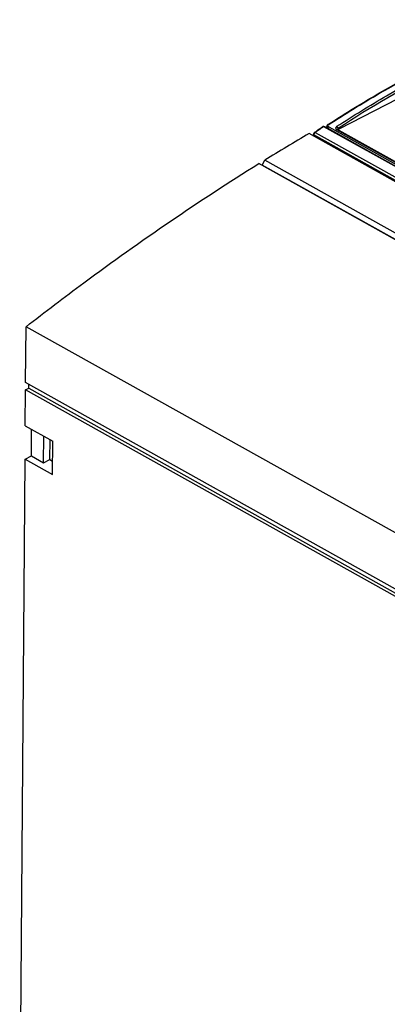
# Model space of a CAD drawing. Header units: millimetres. Extents: x 0 to 2100, y 0 to 1485.
# Tile 12 of 26: x 1624 to 1708, y 509 to 733. Entities that reach past the tile are written whole.
import ezdxf

# ---------------------------------------------------------------- set-up
doc = ezdxf.new("R2010")
doc.units = ezdxf.units.MM
doc.header["$LTSCALE"] = 115.5
doc.layers.get('0').update_dxf_attribs({"linetype": 'CONTINUOUS'})
doc.layers.add('CHAMFERS', color=7, linetype='CONTINUOUS')
doc.layers.add('DATUM_AXIS', color=7, linetype='CONTINUOUS')

msp = doc.modelspace()

# ---------------------------------------------------------------- linework, layer by layer
at = {"color": 7, "linetype": 'CONTINUOUS'}
for p, q in [((1678.852, 700.36), (1679.656, 700.006)), ((1679.656, 700.006), (1680.217, 701.098)), ((1625.774, 650.477), (1625.869, 663.188)), ((1625.7, 640.602), (1625.761, 648.789)), ((1625.761, 648.789), (1626.479, 649.159)), ((1869.311, 512.68), (1625.761, 648.789)), ((1869.324, 514.368), (1625.774, 650.477)), ((1626.479, 649.159), (1626.486, 650.079)), ((1626.479, 649.159), (1870.029, 513.05)), ((1625.7, 640.602), (1631.963, 637.103)), ((1627.079, 633.745), (1627.125, 639.806)), ((1629.863, 632.19), (1629.908, 638.251)), ((1631.299, 632.928), (1631.333, 637.454)), ((1631.906, 629.507), (1631.963, 637.103)), ((1624.426, 470.595), (1625.643, 633.006)), ((1625.643, 633.006), (1627.079, 633.745)), ((1625.643, 633.006), (1631.906, 629.507)), ((1627.079, 633.745), (1629.863, 632.19)), ((1629.863, 632.19), (1631.299, 632.928)), ((1631.299, 632.928), (1631.929, 632.577))]:
    msp.add_line(p, q, dxfattribs=at)
msp.add_arc((1975.512, 225.011), 560.23, 120.60232, 121.80936, dxfattribs=at)
msp.add_open_spline([(1625.869, 663.188), (1630.208, 666.573), (1647.383, 679.639), (1665.216, 691.846), (1678.852, 700.36)], degree=3, knots=[0, 0, 0, 0, 0.2550144, 1, 1, 1, 1], dxfattribs=at)
at = {"layer": 'CHAMFERS', "color": 7, "linetype": 'CONTINUOUS'}
for p, q in [((1932.122, 572.076), (1690.312, 707.213)), ((1920.663, 565.223), (1678.852, 700.36)), ((1921.466, 564.869), (1679.656, 700.006)), ((1922.028, 565.961), (1680.217, 701.098)), ((1867.679, 528.051), (1625.869, 663.188))]:
    msp.add_line(p, q, dxfattribs=at)
at = {"layer": 'DATUM_AXIS', "color": 7, "linetype": 'CONTINUOUS'}
for p, q in [((1697.158, 708.289), (1742.258, 731.486)), ((1694.662, 709.28), (1694.756, 709.34)), ((1691.303, 707.01), (1691.281, 706.671)), ((1691.36, 706.627), (1691.377, 706.883)), ((1782.995, 655.682), (1691.377, 706.883)), ((1691.567, 707.463), (1691.658, 707.523)), ((1691.658, 707.523), (1691.788, 707.609)), ((1691.707, 707.449), (1783.308, 656.258)), ((1691.788, 707.609), (1692.009, 707.755)), ((1692.811, 708.179), (1692.591, 708.033)), ((1693.603, 708.702), (1693.252, 708.471)), ((1693.692, 708.761), (1693.603, 708.702)), ((1785.268, 657.583), (1693.697, 708.758)), ((1693.867, 708.782), (1785.438, 657.607)), ((1694.14, 708.63), (1694.331, 708.728)), ((1694.321, 708.529), (1694.333, 708.768)), ((1694.593, 708.387), (1755.829, 674.166)), ((1694.785, 708.728), (1756.021, 674.506)), ((1696.932, 707.9), (1696.617, 708.068)), ((1754.791, 675.558), (1696.617, 708.068)), ((1696.945, 708.056), (1696.942, 708.372)), ((1697.011, 708.09), (1696.945, 708.056)), ((1697.006, 708.055), (1697.005, 707.862)), ((1697.146, 707.78), (1697.147, 707.91)), ((1755.112, 675.516), (1697.147, 707.91))]:
    msp.add_line(p, q, dxfattribs=at)
for points in [[(1694.469, 709.109), (1694.432, 709.059), (1694.401, 709.007), (1694.376, 708.954), (1694.356, 708.901), (1694.342, 708.846), (1694.334, 708.79), (1694.333, 708.767)], [(1694.559, 709.203), (1694.511, 709.157), (1694.469, 709.109)], [(1694.662, 709.28), (1694.614, 709.246), (1694.559, 709.203)], [(1691.344, 707.185), (1691.328, 707.139), (1691.315, 707.092), (1691.307, 707.045), (1691.303, 707.009)], [(1691.388, 707.273), (1691.365, 707.23), (1691.344, 707.185)], [(1691.567, 707.463), (1691.551, 707.452), (1691.513, 707.422), (1691.478, 707.389), (1691.445, 707.353), (1691.415, 707.314), (1691.388, 707.273)]]:
    msp.add_lwpolyline(points, dxfattribs=at)
for centre, radius, start, end in [((1695.133, 708.752), 0.612, 122.75431, 127.0496), ((1691.937, 706.861), 0.55, 172.93404, 177.17015), ((1853.859, 465.045), 291.635, 123.57162, 123.77945), ((1858.541, 455.795), 302.021, 123.3118, 123.46248), ((1857.7, 457.076), 300.489, 123.11026, 123.31184), ((1693.721, 708.521), 0.299, 60.81498, 72.9316), ((1881.557, 828.974), 220.516, 213.01045, 213.15505), ((1697.004, 708.115), 0.215, 180.75773, 202.2344), ((1697.07, 708.166), 0.299, 226.52188, 229.70839), ((1697.26, 707.953), 0.526, 127.16978, 131.49208), ((1697.152, 707.652), 0.454, 117.16905, 121.56541), ((1697.151, 708.098), 0.145, 179.58133, 187.6225), ((1697.366, 707.885), 0.454, 117.16905, 121.56541)]:
    msp.add_arc(centre, radius, start, end, dxfattribs=at)
msp.add_ellipse((1721.189, 487.742), major_axis=(130.07, 242.12), ratio=0.6130289, start_param=0.6126233, end_param=0.8427532, dxfattribs=at)
for points, knots in [([(1694.756, 709.34), (1698.564, 711.796), (1713.367, 720.869), (1729.051, 728.553), (1741.039, 733.133)], [0, 0, 0, 0, 0.2609324, 1, 1, 1, 1]), ([(1694.802, 709.267), (1698.608, 711.723), (1713.404, 720.8), (1729.08, 728.49), (1741.062, 733.075)], [0, 0, 0, 0, 0.2609514, 1, 1, 1, 1]), ([(1696.639, 708.839), (1700.361, 711.247), (1714.866, 720.163), (1730.251, 727.693), (1742.019, 732.18)], [0, 0, 0, 0, 0.2603714, 1, 1, 1, 1]), ([(1694.61, 708.952), (1694.607, 708.977), (1694.613, 709.092), (1694.695, 709.188), (1694.764, 709.24)], [0, 0, 0, 0, 0.2247239, 1, 1, 1, 1]), ([(1694.785, 708.728), (1694.761, 708.741), (1694.68, 708.794), (1694.619, 708.884), (1694.61, 708.952)], [0, 0, 0, 0, 0.286215, 1, 1, 1, 1]), ([(1694.662, 709.28), (1694.671, 709.285), (1694.717, 709.304), (1694.769, 709.285), (1694.802, 709.267)], [0, 0, 0, 0, 0.2133506, 1, 1, 1, 1]), ([(1691.387, 706.888), (1691.374, 706.896), (1691.333, 706.924), (1691.301, 706.974), (1691.303, 707.01)], [0, 0, 0, 0, 0.3038008, 1, 1, 1, 1]), ([(1691.707, 707.449), (1691.694, 707.457), (1691.652, 707.477), (1691.595, 707.481), (1691.567, 707.463)], [0, 0, 0, 0, 0.307118, 1, 1, 1, 1]), ([(1693.697, 708.758), (1693.684, 708.766), (1693.642, 708.786), (1693.585, 708.79), (1693.557, 708.772)], [0, 0, 0, 0, 0.3048285, 1, 1, 1, 1]), ([(1693.697, 708.758), (1693.711, 708.768), (1693.762, 708.796), (1693.831, 708.802), (1693.867, 708.782)], [0, 0, 0, 0, 0.2959607, 1, 1, 1, 1]), ([(1694.333, 708.767), (1694.329, 708.695), (1694.384, 708.531), (1694.517, 708.43), (1694.593, 708.387)], [0, 0, 0, 0, 0.453162, 1, 1, 1, 1]), ([(1696.639, 708.839), (1696.503, 708.751), (1696.308, 708.534), (1696.414, 708.209), (1696.543, 708.109), (1696.617, 708.068)], [0, 0, 0, 0, 0.5084796, 0.7338054, 1, 1, 1, 1]), ([(1696.789, 708.112), (1696.789, 708.132), (1696.801, 708.223), (1696.859, 708.301), (1696.912, 708.347)], [0, 0, 0, 0, 0.2271587, 1, 1, 1, 1]), ([(1697.147, 707.91), (1697.133, 707.918), (1697.083, 707.95), (1697.039, 707.994), (1697.021, 708.032)], [0, 0, 0, 0, 0.2838057, 1, 1, 1, 1])]:
    msp.add_open_spline(points, degree=3, knots=knots, dxfattribs=at)
for points in [[(1691.453, 707.141), (1691.422, 707.074), (1691.4, 707.002), (1691.391, 706.928)], [(1691.579, 707.335), (1691.528, 707.277), (1691.486, 707.211), (1691.453, 707.141)], [(1691.707, 707.449), (1691.659, 707.418), (1691.616, 707.378), (1691.579, 707.335)], [(1693.252, 708.471), (1693.105, 708.374), (1692.958, 708.277), (1692.811, 708.179)], [(1693.557, 708.772), (1693.628, 708.818), (1693.728, 708.832), (1693.809, 708.807)], [(1694.593, 708.387), (1694.598, 708.517), (1694.676, 708.656), (1694.785, 708.728)], [(1696.864, 707.948), (1696.839, 707.972), (1696.818, 708.001), (1696.805, 708.033)], [(1696.839, 707.977), (1696.86, 708.001), (1696.886, 708.022), (1696.914, 708.039)], [(1697.006, 708.099), (1697.007, 708.132), (1697.02, 708.166), (1697.039, 708.193)], [(1697.021, 708.032), (1697.015, 708.047), (1697.01, 708.062), (1697.008, 708.078)], [(1697.039, 708.193), (1697.05, 708.208), (1697.063, 708.222), (1697.077, 708.235)], [(1697.077, 708.235), (1697.093, 708.249), (1697.11, 708.261), (1697.128, 708.272)]]:
    msp.add_open_spline(points, degree=3, dxfattribs=at)

doc.saveas('drawing.dxf')
